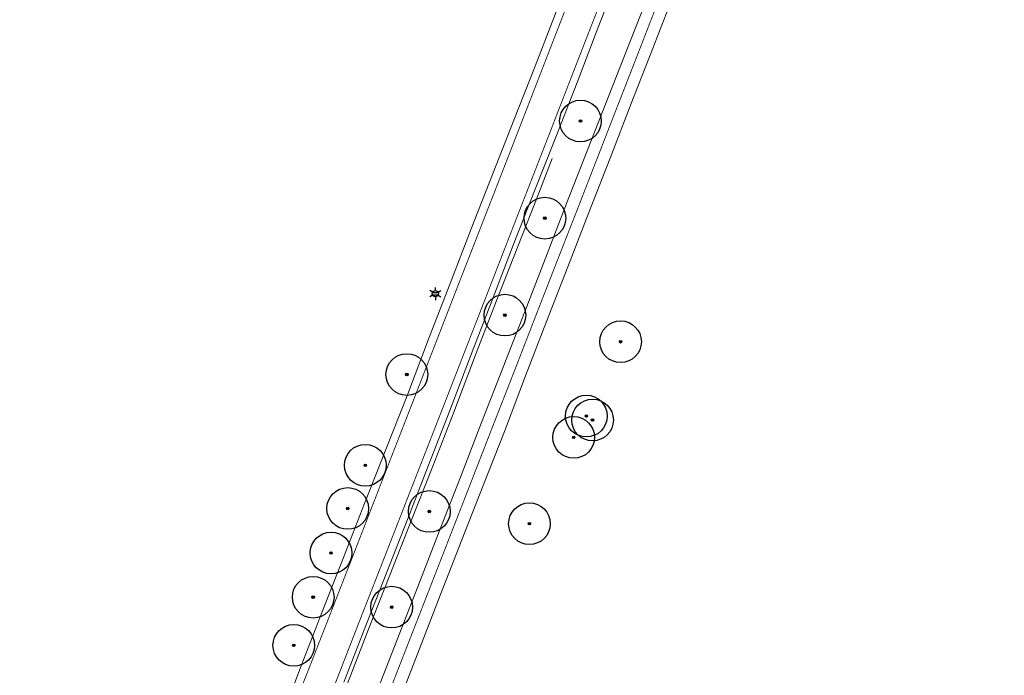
# Model space of a CAD drawing. Header units: metres. Extents: x 158617 to 160793, y 403981 to 406120.
# Tile 32 of 36: x 159912 to 160030, y 405285 to 405364. Entities that reach past the tile are written whole.
import ezdxf
from ezdxf.enums import TextEntityAlignment as Align

# ---------------------------------------------------------------- set-up
doc = ezdxf.new("R2010")
doc.units = ezdxf.units.M
doc.linetypes.add('VW-11_STREEP', pattern=[2, 1, -1])
doc.linetypes.add('VW-30270_STREEP', pattern=[3, 0.3, -2.7])
doc.layers.get('0').update_dxf_attribs({"color": 151})
for name, color, linetype, lineweight in [('B-WE-GR-BOOM-S', 90, 'Continuous', 25), ('B-WE-IE-MEUBILAIR_WEGMEUBILAIR_LICHTMAST-S', 7, 'Continuous', 25), ('B-WE-VH-KANTVERHARDING-O', 60, 'Continuous', 18), ('B-WE-VH-VERHARDING_ASFALT-O', 252, 'Continuous', 18), ('B-WE-VW-MARKERING_LANGS_STREEP_11_010-G', 7, 'VW-11_STREEP', 13), ('B-WE-VW-MARKERING_LANGS_STREEP_30270_010-G', 7, 'VW-30270_STREEP', 13)]:
    doc.layers.add(name, color=color, linetype=linetype, lineweight=lineweight)
doc.styles.add('NLCS-ISO', font='NLCS-ISO.TTF')

# ---------------------------------------------------------------- blocks, each defined once
blk = doc.blocks.new('B-SIE-WEG_LICHTMAST-SO')
at = {"ltscale": 0.1}
for p, q in [((-1.1, 0.63), (-2.19, 1.27)), ((0, 1.27), (0, 2.53)), ((1.1, 0.63), (2.19, 1.27)), ((-1.1, -0.63), (-2.19, -1.27)), ((0, -1.27), (0, -2.53)), ((1.1, -0.63), (2.19, -1.27))]:
    blk.add_line(p, q, dxfattribs=at)
at = {"flags": 128}
for points in [[(-1.16, 0.5), (1.16, 0.5)], [(-1.16, -0.5), (1.16, -0.5)]]:
    blk.add_lwpolyline(points, dxfattribs=at)
at = {"ltscale": 0.1}
blk.add_circle((0, 0), 1.27, dxfattribs=at)
at = {"style": 'NLCS-ISO'}
blk.add_attdef('TYPE', text='', height=1.8, dxfattribs=at).set_placement((0, 2.53), align=Align.BOTTOM_CENTER)
blk = doc.blocks.new('SGR-BOOM_01-flat-43')
at = {"layer": 'B-WE-GR-BOOM-S', "ltscale": 0.1}
h = blk.add_hatch(color=256, dxfattribs=at)
edge = h.paths.add_edge_path()
edge.add_arc((0, 0), 0.15, 0, 360)
at = {"layer": 'B-WE-GR-BOOM-S'}
for radius in [2.5, 0.045]:
    blk.add_circle((0, 0), radius, dxfattribs=at)
at = {"layer": 'B-WE-GR-BOOM-S', "ltscale": 0.1}
blk.add_circle((0, 0), 0.15, dxfattribs=at)
blk = doc.blocks.new('SGR-BOOM_01-flat-44')
at = {"layer": 'B-WE-GR-BOOM-S', "ltscale": 0.1}
h = blk.add_hatch(color=256, dxfattribs=at)
edge = h.paths.add_edge_path()
edge.add_arc((0, 0), 0.15, 0, 360)
at = {"layer": 'B-WE-GR-BOOM-S'}
for radius in [2.5, 0.045]:
    blk.add_circle((0, 0), radius, dxfattribs=at)
at = {"layer": 'B-WE-GR-BOOM-S', "ltscale": 0.1}
blk.add_circle((0, 0), 0.15, dxfattribs=at)
blk = doc.blocks.new('SGR-BOOM_01-flat-45')
at = {"layer": 'B-WE-GR-BOOM-S', "ltscale": 0.1}
h = blk.add_hatch(color=256, dxfattribs=at)
edge = h.paths.add_edge_path()
edge.add_arc((0, 0), 0.15, 0, 360)
at = {"layer": 'B-WE-GR-BOOM-S'}
for radius in [2.5, 0.045]:
    blk.add_circle((0, 0), radius, dxfattribs=at)
at = {"layer": 'B-WE-GR-BOOM-S', "ltscale": 0.1}
blk.add_circle((0, 0), 0.15, dxfattribs=at)
blk = doc.blocks.new('SGR-BOOM_01-flat-46')
at = {"layer": 'B-WE-GR-BOOM-S', "ltscale": 0.1}
h = blk.add_hatch(color=256, dxfattribs=at)
edge = h.paths.add_edge_path()
edge.add_arc((0, 0), 0.15, 0, 360)
at = {"layer": 'B-WE-GR-BOOM-S'}
for radius in [2.5, 0.045]:
    blk.add_circle((0, 0), radius, dxfattribs=at)
at = {"layer": 'B-WE-GR-BOOM-S', "ltscale": 0.1}
blk.add_circle((0, 0), 0.15, dxfattribs=at)
blk = doc.blocks.new('SGR-BOOM_01-flat-47')
at = {"layer": 'B-WE-GR-BOOM-S', "ltscale": 0.1}
h = blk.add_hatch(color=256, dxfattribs=at)
edge = h.paths.add_edge_path()
edge.add_arc((0, 0), 0.15, 0, 360)
at = {"layer": 'B-WE-GR-BOOM-S'}
for radius in [2.5, 0.045]:
    blk.add_circle((0, 0), radius, dxfattribs=at)
at = {"layer": 'B-WE-GR-BOOM-S', "ltscale": 0.1}
blk.add_circle((0, 0), 0.15, dxfattribs=at)
blk = doc.blocks.new('SGR-BOOM_01-flat-48')
at = {"layer": 'B-WE-GR-BOOM-S', "ltscale": 0.1}
h = blk.add_hatch(color=256, dxfattribs=at)
edge = h.paths.add_edge_path()
edge.add_arc((0, 0), 0.15, 0, 360)
at = {"layer": 'B-WE-GR-BOOM-S'}
for radius in [2.5, 0.045]:
    blk.add_circle((0, 0), radius, dxfattribs=at)
at = {"layer": 'B-WE-GR-BOOM-S', "ltscale": 0.1}
blk.add_circle((0, 0), 0.15, dxfattribs=at)
blk = doc.blocks.new('SGR-BOOM_01-flat-49')
at = {"layer": 'B-WE-GR-BOOM-S', "ltscale": 0.1}
h = blk.add_hatch(color=256, dxfattribs=at)
edge = h.paths.add_edge_path()
edge.add_arc((0, 0), 0.15, 0, 360)
at = {"layer": 'B-WE-GR-BOOM-S'}
for radius in [2.5, 0.045]:
    blk.add_circle((0, 0), radius, dxfattribs=at)
at = {"layer": 'B-WE-GR-BOOM-S', "ltscale": 0.1}
blk.add_circle((0, 0), 0.15, dxfattribs=at)
blk = doc.blocks.new('SGR-BOOM_01-flat-50')
at = {"layer": 'B-WE-GR-BOOM-S', "ltscale": 0.1}
h = blk.add_hatch(color=256, dxfattribs=at)
edge = h.paths.add_edge_path()
edge.add_arc((0, 0), 0.15, 0, 360)
at = {"layer": 'B-WE-GR-BOOM-S'}
for radius in [2.5, 0.045]:
    blk.add_circle((0, 0), radius, dxfattribs=at)
at = {"layer": 'B-WE-GR-BOOM-S', "ltscale": 0.1}
blk.add_circle((0, 0), 0.15, dxfattribs=at)
blk = doc.blocks.new('SGR-BOOM_01-flat-51')
at = {"layer": 'B-WE-GR-BOOM-S', "ltscale": 0.1}
h = blk.add_hatch(color=256, dxfattribs=at)
edge = h.paths.add_edge_path()
edge.add_arc((0, 0), 0.15, 0, 360)
at = {"layer": 'B-WE-GR-BOOM-S'}
for radius in [2.5, 0.045]:
    blk.add_circle((0, 0), radius, dxfattribs=at)
at = {"layer": 'B-WE-GR-BOOM-S', "ltscale": 0.1}
blk.add_circle((0, 0), 0.15, dxfattribs=at)
blk = doc.blocks.new('SGR-BOOM_01-flat-52')
at = {"layer": 'B-WE-GR-BOOM-S', "ltscale": 0.1}
h = blk.add_hatch(color=256, dxfattribs=at)
edge = h.paths.add_edge_path()
edge.add_arc((0, 0), 0.15, 0, 360)
at = {"layer": 'B-WE-GR-BOOM-S'}
for radius in [2.5, 0.045]:
    blk.add_circle((0, 0), radius, dxfattribs=at)
at = {"layer": 'B-WE-GR-BOOM-S', "ltscale": 0.1}
blk.add_circle((0, 0), 0.15, dxfattribs=at)
blk = doc.blocks.new('SGR-BOOM_01-flat-53')
at = {"layer": 'B-WE-GR-BOOM-S', "ltscale": 0.1}
h = blk.add_hatch(color=256, dxfattribs=at)
edge = h.paths.add_edge_path()
edge.add_arc((0, 0), 0.15, 0, 360)
at = {"layer": 'B-WE-GR-BOOM-S'}
for radius in [2.5, 0.045]:
    blk.add_circle((0, 0), radius, dxfattribs=at)
at = {"layer": 'B-WE-GR-BOOM-S', "ltscale": 0.1}
blk.add_circle((0, 0), 0.15, dxfattribs=at)
blk = doc.blocks.new('SGR-BOOM_01-flat-54')
at = {"layer": 'B-WE-GR-BOOM-S', "ltscale": 0.1}
h = blk.add_hatch(color=256, dxfattribs=at)
edge = h.paths.add_edge_path()
edge.add_arc((0, 0), 0.15, 0, 360)
at = {"layer": 'B-WE-GR-BOOM-S'}
for radius in [2.5, 0.045]:
    blk.add_circle((0, 0), radius, dxfattribs=at)
at = {"layer": 'B-WE-GR-BOOM-S', "ltscale": 0.1}
blk.add_circle((0, 0), 0.15, dxfattribs=at)
blk = doc.blocks.new('SGR-BOOM_01-flat-55')
at = {"layer": 'B-WE-GR-BOOM-S', "ltscale": 0.1}
h = blk.add_hatch(color=256, dxfattribs=at)
edge = h.paths.add_edge_path()
edge.add_arc((0, 0), 0.15, 0, 360)
at = {"layer": 'B-WE-GR-BOOM-S'}
for radius in [2.5, 0.045]:
    blk.add_circle((0, 0), radius, dxfattribs=at)
at = {"layer": 'B-WE-GR-BOOM-S', "ltscale": 0.1}
blk.add_circle((0, 0), 0.15, dxfattribs=at)
blk = doc.blocks.new('SGR-BOOM_01-flat-56')
at = {"layer": 'B-WE-GR-BOOM-S', "ltscale": 0.1}
h = blk.add_hatch(color=256, dxfattribs=at)
edge = h.paths.add_edge_path()
edge.add_arc((0, 0), 0.15, 0, 360)
at = {"layer": 'B-WE-GR-BOOM-S'}
for radius in [2.5, 0.045]:
    blk.add_circle((0, 0), radius, dxfattribs=at)
at = {"layer": 'B-WE-GR-BOOM-S', "ltscale": 0.1}
blk.add_circle((0, 0), 0.15, dxfattribs=at)
blk = doc.blocks.new('SGR-BOOM_01-flat-57')
at = {"layer": 'B-WE-GR-BOOM-S', "ltscale": 0.1}
h = blk.add_hatch(color=256, dxfattribs=at)
edge = h.paths.add_edge_path()
edge.add_arc((0, 0), 0.15, 0, 360)
at = {"layer": 'B-WE-GR-BOOM-S'}
for radius in [2.5, 0.045]:
    blk.add_circle((0, 0), radius, dxfattribs=at)
at = {"layer": 'B-WE-GR-BOOM-S', "ltscale": 0.1}
blk.add_circle((0, 0), 0.15, dxfattribs=at)
blk = doc.blocks.new('SGR-BOOM_01-flat-58')
at = {"layer": 'B-WE-GR-BOOM-S', "ltscale": 0.1}
h = blk.add_hatch(color=256, dxfattribs=at)
edge = h.paths.add_edge_path()
edge.add_arc((0, 0), 0.15, 0, 360)
at = {"layer": 'B-WE-GR-BOOM-S'}
for radius in [2.5, 0.045]:
    blk.add_circle((0, 0), radius, dxfattribs=at)
at = {"layer": 'B-WE-GR-BOOM-S', "ltscale": 0.1}
blk.add_circle((0, 0), 0.15, dxfattribs=at)

msp = doc.modelspace()

# ---------------------------------------------------------------- linework, layer by layer
at = {"layer": 'B-WE-VH-KANTVERHARDING-O'}
msp.add_lwpolyline([(159975.72, 405347.26), (159974.09, 405343.08), (159971.6, 405336.72), (159969.01, 405330.09), (159966.59, 405323.91), (159963.92, 405316.83), (159961.38, 405310.35), (159958.8, 405303.81), (159956.24, 405297.31), (159953.7, 405290.82), (159951.15, 405284.31), (159948.61, 405277.8), (159946.03, 405271.23), (159943.48, 405264.75), (159940.87, 405258.17), (159939.84, 405255.7)], dxfattribs=at)
at = {"layer": 'B-WE-VH-VERHARDING_ASFALT-O'}
for points in [[(159983.74, 405369.43), (159981.2, 405362.87), (159978.71, 405356.35), (159976.16, 405349.82), (159973.6, 405343.39), (159971.05, 405336.85), (159968.52, 405330.28), (159966.12, 405324.08), (159963.42, 405317.04), (159960.89, 405310.49), (159958.35, 405303.97), (159955.8, 405297.46), (159953.25, 405290.93), (159950.72, 405284.45)], [(159954.52, 405282.92), (159957.06, 405289.45), (159959.62, 405296.01), (159962.15, 405302.51), (159964.7, 405309.04), (159967.22, 405315.58), (159969.84, 405322.25), (159972.37, 405328.8), (159974.89, 405335.31), (159977.43, 405341.84), (159979.97, 405348.36), (159982.53, 405354.89), (159985.1, 405361.39), (159987.64, 405367.9)], [(159990.25, 405366.87), (159987.73, 405360.37), (159985.19, 405353.85), (159982.65, 405347.28), (159980.11, 405340.76), (159977.58, 405334.25), (159975.03, 405327.7), (159972.5, 405321.2), (159969.98, 405314.51), (159967.44, 405308.06), (159964.88, 405301.54), (159962.32, 405294.98), (159959.78, 405288.46), (159957.22, 405281.88)], [(159943.11, 405279.9), (159945.61, 405286.41), (159948.14, 405292.9), (159950.67, 405299.41), (159953.2, 405305.87), (159955.75, 405312.35), (159958.35, 405318.92), (159960.99, 405325.9), (159963.46, 405332.27), (159966.01, 405338.8), (159968.56, 405345.33), (159971.12, 405351.86), (159973.66, 405358.34), (159976.17, 405364.82)]]:
    msp.add_lwpolyline(points, dxfattribs=at)
at = {"layer": 'B-WE-VW-MARKERING_LANGS_STREEP_11_010-G', "const_width": 0.1, "flags": 128}
for points in [[(159820.81, 405035.17), (159821.63, 405036.69), (159824.93, 405042.86), (159828.23, 405049.03), (159829.86, 405052.08), (159831.54, 405055.22), (159834.81, 405061.33), (159838.1, 405067.46), (159841.41, 405073.64), (159844.71, 405079.81), (159847.99, 405085.94), (159851.31, 405092.13), (159854.6, 405098.29), (159857.91, 405104.47), (159861.22, 405110.65), (159864.5, 405116.79), (159867.8, 405122.95), (159871.1, 405129.14), (159874.44, 405135.38), (159877.72, 405141.53), (159879.32, 405144.53), (159881.01, 405147.7), (159882.52, 405150.54), (159884.3, 405153.9), (159887.59, 405160.11), (159890.86, 405166.29), (159894.12, 405172.47), (159897.36, 405178.67), (159900.6, 405184.88), (159903.82, 405191.05), (159907.03, 405197.27), (159908.67, 405200.47), (159910.22, 405203.5), (159911.62, 405206.23), (159913.21, 405209.39), (159914.55, 405212.07), (159916.35, 405215.66), (159917.78, 405218.57), (159919.42, 405221.95), (159920.84, 405224.93), (159922.43, 405228.3), (159923.93, 405231.53), (159925.36, 405234.66), (159926.76, 405237.77), (159928.22, 405241.05), (159929.69, 405244.41), (159930.9, 405247.24), (159932.25, 405250.41), (159933.63, 405253.67), (159935.14, 405257.34), (159936.28, 405260.17), (159938.87, 405266.66), (159941.4, 405273.04), (159943.96, 405279.55), (159946.53, 405286.08), (159949.07, 405292.57), (159951.6, 405299.06), (159954.13, 405305.57), (159956.67, 405312.1), (159959.21, 405318.62), (159961.91, 405325.57), (159964.38, 405331.93), (159966.93, 405338.47), (159969.47, 405344.98), (159972.01, 405351.51), (159974.52, 405357.99), (159977.06, 405364.53), (159979.58, 405371.03), (159982.12, 405377.57), (159984.66, 405384.08), (159987.2, 405390.6), (159989.75, 405397.14), (159992.28, 405403.66), (159994.84, 405410.22), (159997.37, 405416.76), (159999.9, 405423.27), (160002.44, 405429.82), (160004.98, 405436.33), (160007.51, 405442.85), (160010.05, 405449.37), (160012.59, 405455.88), (160015.13, 405462.39), (160017.69, 405468.94), (160020.22, 405475.44), (160022.77, 405481.96), (160025.32, 405488.49), (160027.87, 405494.99), (160030.4, 405501.46), (160032.95, 405507.98), (160035.5, 405514.5), (160038.05, 405521.02), (160040.6, 405527.54), (160043.15, 405534.06), (160045.69, 405540.58), (160048.25, 405547.15), (160050.78, 405553.67), (160053.28, 405560.12), (160055.81, 405566.64), (160057.05, 405569.84), (160058.35, 405573.18), (160060.87, 405579.69), (160063.46, 405586.38), (160065.99, 405592.91), (160068.48, 405599.33), (160070.99, 405605.83), (160073.53, 405612.38), (160076.05, 405618.87), (160078.58, 405625.41), (160081.1, 405631.93), (160083.62, 405638.42), (160086.17, 405644.99), (160088.71, 405651.52), (160091.28, 405658.11), (160093.8, 405664.62), (160096.3, 405671.09), (160097.46, 405674.1), (160098.82, 405677.64), (160101.33, 405684.15), (160102.66, 405687.6), (160103.84, 405690.68), (160105.02, 405693.71), (160106.49, 405697.54), (160107.63, 405700.51), (160108.99, 405704.04), (160110.22, 405707.25), (160111.5, 405710.56), (160112.52, 405713.21), (160113.9, 405716.8), (160115.14, 405719.94), (160116.4, 405723.19), (160117.75, 405726.72), (160119.25, 405730.56), (160120.48, 405733.57), (160121.94, 405737.07), (160123.36, 405740.14), (160125.01, 405743.45), (160126.4, 405746.01), (160128.72, 405750.15), (160130.27, 405752.76), (160132.38, 405756.17), (160134.26, 405759.15), (160136.42, 405762.46), (160137.4, 405763.88)], [(160140.93, 405761.11), (160140.02, 405759.78), (160138.17, 405756.98), (160136.1, 405753.71), (160134.11, 405750.44), (160132.5, 405747.7), (160130.3, 405743.79), (160128.96, 405741.34), (160127.3, 405738.18), (160125.75, 405735.07), (160124.32, 405732.02), (160122.82, 405728.71), (160121.29, 405725.23), (160119.88, 405721.92), (160118.5, 405718.58), (160117.29, 405715.6), (160115.81, 405711.85), (160114.76, 405709.18), (160113.54, 405706.04), (160112.23, 405702.66), (160110.91, 405699.25), (160109.71, 405696.14), (160108.34, 405692.59), (160107.14, 405689.46), (160105.94, 405686.35), (160104.61, 405682.91), (160102.1, 405676.38), (160100.79, 405672.98), (160099.58, 405669.85), (160097.08, 405663.34), (160094.55, 405656.8), (160092.03, 405650.26), (160089.51, 405643.73), (160087, 405637.2), (160084.47, 405630.66), (160081.95, 405624.12), (160079.44, 405617.61), (160076.91, 405611.09), (160074.39, 405604.55), (160071.86, 405598.03), (160069.35, 405591.55), (160066.82, 405585.01), (160064.25, 405578.42), (160061.72, 405571.91), (160060.48, 405568.7), (160059.19, 405565.38), (160056.65, 405558.86), (160054.12, 405552.36), (160051.58, 405545.84), (160049.03, 405539.3), (160046.49, 405532.78), (160043.95, 405526.25), (160041.4, 405519.73), (160038.86, 405513.23), (160036.3, 405506.7), (160033.75, 405500.19), (160031.21, 405493.69), (160028.65, 405487.17), (160026.1, 405480.65), (160023.56, 405474.14), (160021.01, 405467.62), (160018.46, 405461.09), (160015.92, 405454.57), (160013.38, 405448.06), (160010.84, 405441.52), (160008.3, 405435.01), (160005.76, 405428.48), (160003.23, 405421.97), (160000.69, 405415.42), (159998.17, 405408.92), (159995.63, 405402.35), (159993.1, 405395.84), (159990.56, 405389.31), (159988.03, 405382.8), (159985.49, 405376.26), (159982.95, 405369.72), (159980.42, 405363.21), (159977.88, 405356.68), (159975.36, 405350.17), (159972.82, 405343.65), (159970.28, 405337.12), (159967.75, 405330.6), (159965.32, 405324.36), (159962.59, 405317.34), (159960.04, 405310.82), (159957.49, 405304.29), (159954.95, 405297.78), (159952.41, 405291.29), (159949.87, 405284.76), (159947.32, 405278.24), (159944.76, 405271.72), (159942.21, 405265.26), (159939.64, 405258.81), (159938.57, 405256.15), (159936.99, 405252.28), (159935.54, 405248.84), (159934.27, 405245.84), (159932.91, 405242.69), (159931.53, 405239.52), (159930.02, 405236.14), (159928.66, 405233.13), (159927.27, 405230.07), (159925.74, 405226.77), (159924.11, 405223.31), (159922.73, 405220.44), (159921.14, 405217.18), (159919.64, 405214.15), (159917.74, 405210.4), (159916.47, 405207.91), (159914.93, 405204.88), (159913.36, 405201.82), (159911.92, 405199.03), (159910.17, 405195.61), (159906.95, 405189.39), (159903.75, 405183.23), (159900.5, 405177), (159897.26, 405170.79), (159894.01, 405164.6), (159890.75, 405158.42), (159887.46, 405152.22), (159885.81, 405149.12), (159884.16, 405146.03), (159882.48, 405142.88), (159880.88, 405139.87), (159877.57, 405133.68), (159874.26, 405127.5), (159870.95, 405121.31), (159867.65, 405115.14), (159864.36, 405108.98), (159861.06, 405102.81), (159857.77, 405096.63), (159854.47, 405090.47), (159851.17, 405084.29), (159847.87, 405078.13), (159844.57, 405071.95), (159841.27, 405065.78), (159837.99, 405059.63), (159834.69, 405053.47), (159833.03, 405050.36), (159831.4, 405047.32), (159828.09, 405041.13), (159824.79, 405034.95), (159823.95, 405033.38)]]:
    msp.add_lwpolyline(points, dxfattribs=at)
at = {"layer": 'B-WE-VW-MARKERING_LANGS_STREEP_30270_010-G', "const_width": 0.1, "flags": 128}
msp.add_lwpolyline([(158671.9, 404066.73), (158672.2, 404069.74), (158672.34, 404071.67), (158672.58, 404075.2), (158672.63, 404077.31), (158672.65, 404079.16), (158672.69, 404082.2), (158672.66, 404085.78), (158672.59, 404089.25), (158672.38, 404096.26), (158672.14, 404103.25), (158671.89, 404110.25), (158671.66, 404117.27), (158671.41, 404124.28), (158671.18, 404131.28), (158670.94, 404138.27), (158670.7, 404145.24), (158670.45, 404152.27), (158670.2, 404159.26), (158669.96, 404166.13), (158669.72, 404173.14), (158669.49, 404180.15), (158669.26, 404187.22), (158669.02, 404194.21), (158668.79, 404201.2), (158668.56, 404208.2), (158668.34, 404215.2), (158668.15, 404222.19), (158668.13, 404225.59), (158668.22, 404229.07), (158668.37, 404231.08), (158668.64, 404233.22), (158669.02, 404235.54), (158669.42, 404237.73), (158669.92, 404240.08), (158670.47, 404242.29), (158671.03, 404244.3), (158671.62, 404246.17), (158672.4, 404248.41), (158673.12, 404250.41), (158674.03, 404252.4), (158675.1, 404254.38), (158675.81, 404255.57), (158676.67, 404256.76), (158677.82, 404258.19), (158678.83, 404259.3), (158680.5, 404260.93), (158681.97, 404262.26), (158683.53, 404263.53), (158684.93, 404264.62), (158686.7, 404265.88), (158688.7, 404267.27), (158691.85, 404269.25), (158694.36, 404270.72), (158696.08, 404271.67), (158698.48, 404272.95), (158700.49, 404273.98), (158704.45, 404275.9), (158706.74, 404277.01), (158713.03, 404280.06), (158719.35, 404283.11), (158725.66, 404286.17), (158731.95, 404289.21), (158738.27, 404292.27), (158744.53, 404295.3), (158747.65, 404296.81), (158750.86, 404298.36), (158757.17, 404301.41), (158763.46, 404304.45), (158769.73, 404307.49), (158776.05, 404310.54), (158782.37, 404313.6), (158788.63, 404316.63), (158794.94, 404319.69), (158800.97, 404322.6), (158807.25, 404325.65), (158813.57, 404328.7), (158819.89, 404331.76), (158826.17, 404334.8), (158832.45, 404337.84), (158838.75, 404340.87), (158845.08, 404343.92), (158848.63, 404345.6), (158851.13, 404346.75), (158853.18, 404347.66), (158855.36, 404348.59), (158857.57, 404349.5), (158859.64, 404350.32), (158861.51, 404351.02), (158864.12, 404351.99), (158866.07, 404352.67), (158868.16, 404353.4), (158870.71, 404354.25), (158872.63, 404354.85), (158874.9, 404355.55), (158877.08, 404356.21), (158879.47, 404356.89), (158881.73, 404357.49), (158883.84, 404358.04), (158885.77, 404358.51), (158887.45, 404358.89), (158890.67, 404359.58), (158897.41, 404361), (158904.27, 404362.43), (158911.18, 404363.87), (158918.03, 404365.29), (158924.84, 404366.71), (158931.69, 404368.14), (158938.55, 404369.56), (158945.35, 404370.98), (158952.19, 404372.39), (158959.07, 404373.79), (158962.83, 404374.5), (158965.88, 404374.99), (158968.42, 404375.27), (158970.73, 404375.47), (158972.73, 404375.6), (158974.74, 404375.68), (158977.03, 404375.73), (158979.16, 404375.72), (158980.97, 404375.68), (158983.27, 404375.58), (158985.93, 404375.4), (158987.51, 404375.25), (158989.41, 404375.04), (158991.08, 404374.82), (158992.77, 404374.56), (158994.03, 404374.34), (158995.26, 404374.09), (158997.44, 404373.62), (158999.41, 404373.14), (159000.98, 404372.74), (159003.44, 404372.06), (159005.96, 404371.33), (159009.32, 404370.27), (159012.52, 404369.23), (159019.19, 404367.05), (159025.73, 404364.9), (159032.37, 404362.72), (159039.06, 404360.51), (159045.68, 404358.33), (159052.35, 404356.13), (159059.03, 404353.94), (159065.68, 404351.76), (159072.31, 404349.59), (159078.97, 404347.4), (159085.63, 404345.22), (159092.28, 404343.04), (159098.93, 404340.85), (159105.57, 404338.66), (159108.64, 404337.62), (159111.59, 404336.65), (159115.33, 404335.43), (159121.97, 404333.25), (159128.59, 404331.07), (159132.43, 404329.8), (159135.26, 404328.87), (159138.23, 404327.89), (159141.91, 404326.68), (159145.69, 404325.44), (159148.73, 404324.48), (159150.88, 404323.83), (159153.05, 404323.21), (159154.47, 404322.82), (159156.09, 404322.43), (159158.06, 404322.03), (159159.75, 404321.72), (159161.39, 404321.46), (159163.01, 404321.31), (159165, 404321.23), (159166.8, 404321.21), (159168.33, 404321.28), (159169.41, 404321.35), (159170.62, 404321.46), (159172.15, 404321.63), (159174.01, 404321.91), (159175.83, 404322.2), (159177.94, 404322.61), (159180.01, 404323.08), (159182.08, 404323.58), (159183.62, 404323.99), (159185.22, 404324.41), (159187.37, 404325.03), (159190.07, 404325.85), (159192.01, 404326.45), (159198.76, 404328.51), (159205.47, 404330.56), (159212.09, 404332.58), (159218.79, 404334.63), (159223, 404335.93), (159225.73, 404336.8), (159227.56, 404337.41), (159229.3, 404338.02), (159232.57, 404339.18), (159234.74, 404340.02), (159236.97, 404340.9), (159239.09, 404341.78), (159241.73, 404342.92), (159243.82, 404343.85), (159245.49, 404344.6), (159248.77, 404346.16), (159251.89, 404347.71), (159254.09, 404348.84), (159256.01, 404349.84), (159256.98, 404350.38), (159258.04, 404351.01), (159258.87, 404351.55), (159259.63, 404352.07), (159260.55, 404352.75), (159261.37, 404353.45), (159263.66, 404355.41), (159265.72, 404356.9), (159267.53, 404358.07), (159269.67, 404359.33), (159271.5, 404360.36), (159272.87, 404361.11), (159275.82, 404362.69), (159278.82, 404364.22), (159282.09, 404365.83), (159288.39, 404368.95), (159294.52, 404372.05), (159300.7, 404375.25), (159306.98, 404378.44), (159308.29, 404379.11), (159313.21, 404381.64), (159315.62, 404382.9), (159317.5, 404383.87), (159319.4, 404384.83), (159320.79, 404385.52), (159322.54, 404386.34), (159324.78, 404387.33), (159328.25, 404388.77), (159332.29, 404390.42), (159338.81, 404393.09), (159345.66, 404395.83), (159348.98, 404397.17), (159350.74, 404397.89), (159352.18, 404398.52), (159353.24, 404399), (159354.55, 404399.6), (159356, 404400.34), (159357.26, 404401.06), (159358.53, 404401.82), (159359.73, 404402.59), (159361.31, 404403.7), (159362.78, 404404.83), (159364.85, 404406.52), (159365.57, 404407.19), (159366.27, 404407.85), (159367.56, 404409.16), (159369.83, 404411.51), (159374.82, 404416.71), (159379.64, 404421.72), (159384.55, 404426.83), (159387.78, 404430.2), (159389.39, 404431.87), (159394.21, 404436.89), (159399.04, 404441.93), (159404.02, 404447.1), (159408.95, 404452.26), (159413.47, 404456.99), (159418.14, 404461.92), (159424.32, 404468.54), (159427.46, 404471.96), (159431.48, 404476.39), (159433.69, 404478.84), (159436.08, 404481.51), (159438.3, 404484.02), (159440.24, 404486.23), (159442.14, 404488.4), (159443.88, 404490.43), (159446.34, 404493.31), (159448.67, 404496.04), (159450.19, 404497.83), (159451.49, 404499.38), (159452.83, 404500.97), (159454.64, 404503.17), (159455.65, 404504.4), (159456.9, 404505.93), (159459.16, 404508.65), (159461.64, 404511.64), (159463.96, 404514.44), (159466.65, 404517.68), (159470.89, 404522.79), (159473.87, 404526.38), (159477.07, 404530.26), (159479.91, 404533.7), (159483.32, 404537.81), (159486.03, 404541.09), (159489.04, 404544.73), (159491.8, 404548.07), (159495.01, 404551.95), (159497.89, 404555.42), (159501.42, 404559.66), (159503.62, 404562.31), (159505.19, 404564.2), (159507.32, 404566.76), (159509.51, 404569.42), (159512.72, 404573.35), (159515.22, 404576.47), (159517, 404578.7), (159518.83, 404581.03), (159521.64, 404584.68), (159523.8, 404587.52), (159527.15, 404592.03), (159529.96, 404595.87), (159532, 404598.71), (159534.75, 404602.61), (159536.1, 404604.55), (159537.84, 404607.05), (159539.68, 404609.76), (159541.7, 404612.71), (159543.72, 404615.72), (159545.2, 404617.98), (159547.4, 404621.38), (159548.72, 404623.44), (159550.95, 404626.99), (159552.05, 404628.74), (159553.43, 404630.96), (159555.45, 404634.24), (159557.27, 404637.24), (159559, 404640.17), (159560.59, 404642.86), (159562.2, 404645.65), (159563.01, 404647.08), (159563.95, 404648.72), (159565.51, 404651.49), (159567.32, 404654.75), (159569.8, 404659.28), (159572.36, 404664), (159575.5, 404669.8), (159578.74, 404675.8), (159580.43, 404678.94), (159581.72, 404681.36), (159583.5, 404684.67), (159585.74, 404688.84), (159588.15, 404693.31), (159590.45, 404697.55), (159593.41, 404703.04), (159596.14, 404708.12), (159597.74, 404711.09), (159599.41, 404714.18), (159602.72, 404720.32), (159604.35, 404723.33), (159605.76, 404725.96), (159607.18, 404728.58), (159608.32, 404730.7), (159610.17, 404734.14), (159611.48, 404736.57), (159614.09, 404741.4), (159616.89, 404746.59), (159617.36, 404747.46), (159618.06, 404748.76), (159619.37, 404751.19), (159621.12, 404754.42), (159623.09, 404758.07), (159624.91, 404761.44), (159626.68, 404764.74), (159628.61, 404768.29), (159630.19, 404771.19), (159632.44, 404775.23), (159633.8, 404777.62), (159635.66, 404780.87), (159637.51, 404784.01), (159639.23, 404786.9), (159642.22, 404791.92), (159643.9, 404794.66), (159646.37, 404798.66), (159648, 404801.22), (159649.32, 404803.25), (159650.3, 404804.88), (159653.42, 404809.67), (159654.05, 404810.62), (159655.84, 404813.34), (159658.17, 404816.89), (159660.32, 404820.13), (159662.37, 404823.23), (159664.22, 404826), (159666.81, 404829.78), (159670.21, 404834.68), (159672.06, 404837.31), (159673.21, 404838.92), (159675.01, 404841.42), (159677.27, 404844.56), (159679.47, 404847.56), (159680.93, 404849.53), (159682.46, 404851.58), (159684.32, 404854.05), (159685.68, 404855.87), (159688.56, 404859.68), (159691.73, 404863.88), (159694.55, 404867.58), (159696.99, 404870.8), (159700.08, 404874.79), (159703.64, 404879.35), (159706.52, 404883.01), (159708.98, 404886.1), (159713.67, 404891.95), (159717.3, 404896.32), (159719.36, 404898.78), (159720.76, 404900.45), (159722.65, 404902.66), (159724.59, 404904.91), (159726.81, 404907.46), (159729.36, 404910.3), (159731.42, 404912.57), (159733.89, 404915.23), (159735.74, 404917.15), (159737.36, 404918.76), (159740.05, 404921.32), (159741.28, 404922.45), (159742.99, 404923.98), (159746.06, 404926.73), (159748.98, 404929.31), (159751.52, 404931.56), (159754.75, 404934.44), (159759.56, 404938.7), (159762.43, 404941.26), (159764.15, 404942.79), (159768.12, 404946.31), (159770.82, 404948.71), (159774.4, 404951.85), (159775.55, 404952.84), (159776.52, 404953.65), (159777.48, 404954.45), (159778.36, 404955.08), (159779.13, 404955.57), (159780.13, 404956.07), (159781.14, 404956.58), (159781.85, 404956.88), (159782.78, 404957.26), (159783.72, 404957.59), (159784.69, 404957.92), (159786.02, 404958.38), (159787.16, 404958.81), (159788.25, 404959.23), (159789.25, 404959.68), (159789.98, 404960.07), (159790.59, 404960.42), (159790.71, 404960.49), (159791.05, 404960.7), (159791.53, 404961), (159792.26, 404961.54), (159793.02, 404962.13), (159793.73, 404962.75), (159794.38, 404963.37), (159795.25, 404964.26), (159796.12, 404965.16), (159797.05, 404966.2), (159797.77, 404967.04), (159798.49, 404967.91), (159799, 404968.59), (159799.38, 404969.24), (159799.64, 404969.85), (159799.77, 404970.17), (159800.04, 404970.89), (159800.27, 404971.55), (159800.46, 404972.2), (159800.68, 404973.08), (159801.38, 404975.81), (159801.84, 404977.4), (159802.33, 404978.88), (159802.69, 404979.8), (159803.16, 404980.8), (159804.06, 404982.52), (159805.52, 404985.29), (159807.34, 404988.69), (159810.61, 404994.85), (159813.91, 405001.02), (159817.23, 405007.22), (159820.52, 405013.39), (159823.81, 405019.54), (159827.1, 405025.7), (159830.39, 405031.87), (159833.7, 405038.07), (159836.99, 405044.22), (159838.66, 405047.34), (159840.29, 405050.38), (159843.63, 405056.63), (159846.93, 405062.8), (159850.22, 405068.95), (159853.53, 405075.13), (159856.82, 405081.3), (159860.12, 405087.47), (159863.43, 405093.68), (159866.71, 405099.81), (159870.02, 405106), (159873.35, 405112.24), (159876.65, 405118.4), (159879.94, 405124.55), (159883.22, 405130.69), (159886.52, 405136.86), (159888.27, 405140.14), (159889.81, 405143.01), (159891.56, 405146.29), (159893.13, 405149.24), (159896.39, 405155.34), (159899.7, 405161.54), (159902.99, 405167.71), (159906.29, 405173.89), (159909.59, 405180.07), (159912.9, 405186.27), (159916.17, 405192.42), (159918.16, 405196.2), (159919.42, 405198.65), (159921.1, 405201.97), (159922.65, 405205.07), (159923.87, 405207.54), (159925.71, 405211.36), (159927.18, 405214.45), (159928.72, 405217.68), (159930.11, 405220.65), (159931.68, 405224.03), (159933.15, 405227.23), (159934.58, 405230.39), (159936.03, 405233.67), (159937.42, 405236.8), (159938.95, 405240.28), (159940.29, 405243.33), (159941.69, 405246.59), (159943.02, 405249.78), (159944.29, 405252.92), (159945.62, 405256.31), (159948.17, 405262.81), (159950.74, 405269.4), (159953.29, 405275.92), (159955.84, 405282.44), (159958.38, 405288.95), (159960.94, 405295.5), (159963.48, 405302.03), (159966.02, 405308.55), (159968.56, 405315.09), (159971.25, 405321.96), (159973.69, 405328.26), (159976.23, 405334.78), (159978.79, 405341.3), (159981.32, 405347.82), (159983.87, 405354.37), (159986.41, 405360.89), (159988.94, 405367.41), (159991.47, 405373.95), (159994, 405380.47), (159996.53, 405387.01), (159999.08, 405393.55), (160001.59, 405400.04), (160004.11, 405406.56), (160006.64, 405413.07), (160009.19, 405419.64), (160011.72, 405426.13), (160014.25, 405432.66), (160016.81, 405439.2), (160019.33, 405445.7), (160021.86, 405452.29), (160024.38, 405458.77), (160026.92, 405465.3), (160029.46, 405471.84), (160032, 405478.35), (160034.53, 405484.85), (160037.06, 405491.41), (160039.6, 405497.97), (160042.11, 405504.47), (160044.65, 405511.02), (160047.17, 405517.54), (160049.7, 405524.06), (160052.24, 405530.58), (160054.79, 405537.12), (160057.3, 405543.6), (160059.86, 405550.16), (160062.41, 405556.69), (160064.95, 405563.22), (160066.23, 405566.52), (160067.47, 405569.73), (160070.02, 405576.28), (160072.52, 405582.69), (160075.07, 405589.22), (160077.63, 405595.8), (160080.17, 405602.32), (160082.72, 405608.84), (160085.27, 405615.38), (160087.82, 405621.9), (160090.37, 405628.44), (160092.92, 405634.94), (160095.46, 405641.45), (160098.02, 405647.98), (160100.55, 405654.46), (160103.12, 405660.98), (160105.7, 405667.54), (160107.01, 405670.88), (160108.25, 405674.04), (160110.82, 405680.57), (160112.24, 405684.14), (160113.4, 405687.09), (160114.63, 405690.13), (160116, 405693.48), (160117.41, 405696.76), (160118.76, 405699.88), (160120.18, 405703.09), (160121.61, 405706.22), (160122.95, 405709.13), (160124.72, 405712.9), (160126.05, 405715.71), (160127.73, 405719.24), (160129.03, 405721.95), (160130.39, 405724.79), (160132.21, 405728.51), (160133.5, 405731.1), (160135.11, 405734.25), (160136.72, 405737.18), (160138.1, 405739.54), (160140.09, 405742.78), (160142.03, 405745.72), (160143.99, 405748.6), (160145.75, 405751.08), (160147.88, 405754.03), (160150.14, 405757.1), (160152.08, 405759.63), (160154.64, 405762.86), (160156.28, 405764.86), (160157.93, 405766.83), (160159.16, 405768.28), (160160.81, 405770.14), (160162.18, 405771.65), (160163.44, 405773.02), (160165.42, 405775.13), (160167.49, 405777.24), (160169.75, 405779.52), (160172.19, 405781.93), (160174.51, 405784.14), (160177.01, 405786.44), (160179.64, 405788.81), (160182.11, 405790.98), (160184.71, 405793.23), (160187.1, 405795.22), (160189.7, 405797.34), (160192.4, 405799.46), (160195.25, 405801.61), (160198.19, 405803.77), (160200.98, 405805.7), (160203.67, 405807.52), (160206.39, 405809.31), (160208.92, 405810.92), (160212.28, 405813), (160218.32, 405816.55), (160224.51, 405820.08), (160230.57, 405823.55), (160236.63, 405827.02), (160242.72, 405830.51), (160248.81, 405834.01), (160254.82, 405837.45), (160260.89, 405840.93), (160266.95, 405844.39), (160273.06, 405847.9), (160279.15, 405851.39), (160285.19, 405854.86), (160291.28, 405858.35), (160297.33, 405861.82), (160303.42, 405865.31), (160309.5, 405868.8), (160315.57, 405872.28), (160321.67, 405875.77), (160327.73, 405879.24), (160333.76, 405882.69), (160339.89, 405886.21), (160345.95, 405889.68), (160351.97, 405893.15), (160358.03, 405896.63), (160364.15, 405900.14), (160370.21, 405903.61), (160373.02, 405905.24), (160376.2, 405907.08), (160379.1, 405908.81), (160382.45, 405910.87), (160385.06, 405912.53), (160388.37, 405914.75), (160391.1, 405916.66), (160394.45, 405919.13), (160397.25, 405921.34), (160399.88, 405923.5), (160402.55, 405925.82), (160405.38, 405928.4), (160407.88, 405930.79), (160410.49, 405933.4), (160412.94, 405935.99), (160415.43, 405938.77), (160417.45, 405941.12), (160420.04, 405944.23), (160422.37, 405947.16), (160424.51, 405950.05), (160426.42, 405952.75), (160428.43, 405955.81), (160430.4, 405958.95), (160432.33, 405962.2), (160433.88, 405964.92), (160435.75, 405968.33), (160437.27, 405971.23), (160439.03, 405974.76), (160440.5, 405977.76), (160442.08, 405981), (160445.13, 405987.23), (160448.24, 405993.59), (160451.32, 405999.86), (160454.39, 406006.16), (160457.46, 406012.43), (160460.55, 406018.76), (160463.61, 406025.01), (160466.69, 406031.33), (160469.77, 406037.62), (160472.79, 406043.8), (160475.86, 406050.1), (160478.88, 406056.26), (160482.1, 406062.83), (160485.14, 406069.06), (160488.24, 406075.37), (160489.91, 406078.81), (160490.64, 406080.38), (160491.33, 406081.97), (160492.35, 406084.37), (160493.09, 406086.49), (160493.86, 406088.93), (160494.48, 406091.57), (160494.83, 406093.46), (160495.27, 406096.28), (160495.52, 406098.61), (160495.71, 406100.88), (160495.8, 406103.85), (160495.69, 406106.94), (160495.51, 406109.03), (160495.22, 406111.45), (160494.78, 406113.97), (160494.28, 406116.36), (160493.54, 406119.23)], dxfattribs=at)

# ---------------------------------------------------------------- block references
for name, p in [('SGR-BOOM_01-flat-43', (159979.1, 405351.74)), ('SGR-BOOM_01-flat-44', (159974.83, 405340.1)), ('SGR-BOOM_01-flat-45', (159970.04, 405328.47)), ('SGR-BOOM_01-flat-47', (159983.91, 405325.28)), ('SGR-BOOM_01-flat-46', (159958.28, 405321.35)), ('SGR-BOOM_01-flat-48', (159979.81, 405316.37)), ('SGR-BOOM_01-flat-49', (159980.55, 405315.89)), ('SGR-BOOM_01-flat-50', (159978.29, 405313.81)), ('SGR-BOOM_01-flat-54', (159953.3, 405310.47)), ('SGR-BOOM_01-flat-53', (159951.19, 405305.29)), ('SGR-BOOM_01-flat-52', (159960.97, 405304.93)), ('SGR-BOOM_01-flat-51', (159972.98, 405303.46)), ('SGR-BOOM_01-flat-55', (159949.19, 405299.95)), ('SGR-BOOM_01-flat-57', (159947.05, 405294.65)), ('SGR-BOOM_01-flat-56', (159956.46, 405293.46)), ('SGR-BOOM_01-flat-58', (159944.72, 405288.88))]:
    msp.add_blockref(name, p)
at = {"layer": 'B-WE-IE-MEUBILAIR_WEGMEUBILAIR_LICHTMAST-S', "xscale": 0.3, "yscale": 0.3, "zscale": 0.3}
msp.add_blockref('B-SIE-WEG_LICHTMAST-SO', (159961.7, 405331.04, 7.91), dxfattribs=at)

doc.saveas('drawing.dxf')
